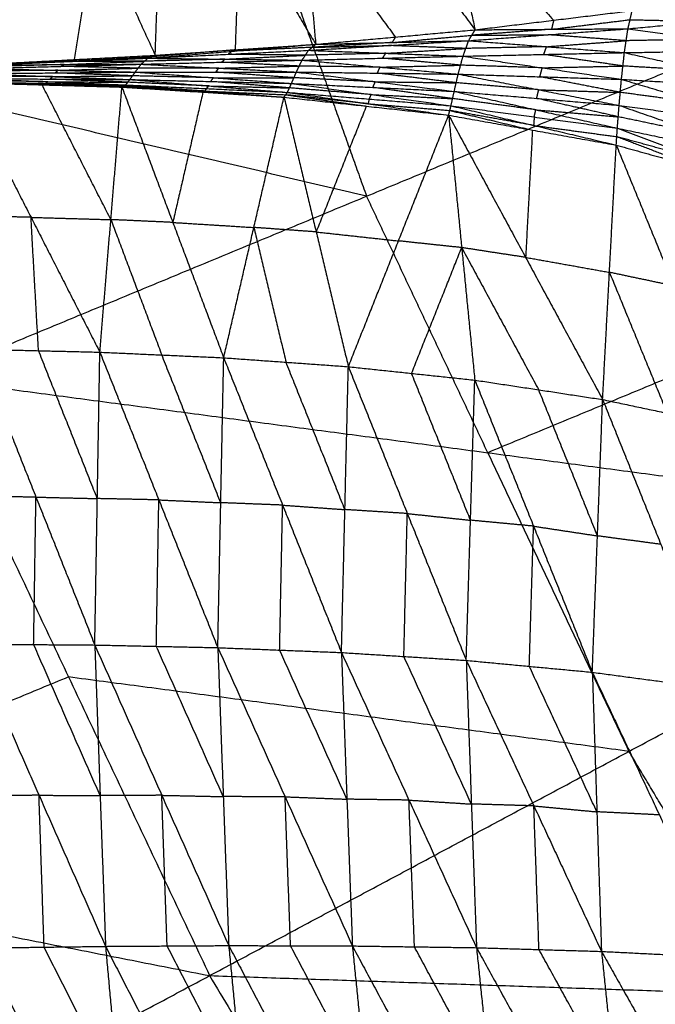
# Model space of a CAD drawing. Header units: millimetres. Extents: x -106 to 110, y -96 to 120.
# Tile 183 of 256: x -51.87 to -46.3, y -16.1 to -7.48. Entities that reach past the tile are written whole.
import ezdxf

# ---------------------------------------------------------------- set-up
doc = ezdxf.new("R2010")
doc.units = ezdxf.units.MM
doc.header["$MEASUREMENT"] = 0
doc.layers.add('Default', color=7, linetype='Continuous', true_color=0x000000)

msp = doc.modelspace()

# ---------------------------------------------------------------- linework, layer by layer
at = {"layer": 'Default'}
for points in [[(-48.366, -5.3279, -1.5758), (-48.1224, -6.4473, -0.7096), (-47.8788, -7.5666, 0.1566)], [(-49.481, -5.4048, -1.6026), (-49.3782, -6.5492, -0.7147), (-49.2754, -7.6936, 0.1733)], [(-49.481, -5.4048, -1.6026), (-48.6799, -6.4857, -0.723), (-47.8788, -7.5666, 0.1566)], [(-50.6821, -7.7902, 0.1929), (-50.6408, -6.6303, -0.7125), (-50.5996, -5.4705, -1.6179)], [(-50.5996, -5.4705, -1.6179), (-49.9375, -6.5821, -0.7223), (-49.2754, -7.6936, 0.1733)], [(-52.0958, -7.8646, 0.2165), (-51.907, -6.696, -0.703), (-51.7182, -5.5274, -1.6225)], [(-51.7182, -5.5274, -1.6225), (-51.2002, -6.6588, -0.7148), (-50.6821, -7.7902, 0.1929)], [(-49.8051, -6.2989, 3.9066), (-49.3176, -7.6616, 3.9066), (-48.83, -9.0242, 3.9066)], [(-48.1224, -6.4473, -0.7096), (-47.6565, -6.9649, -0.28), (-47.1905, -7.4826, 0.1496)], [(-49.3782, -6.5492, -0.7147), (-48.9776, -7.0897, -0.2749), (-48.5771, -7.6301, 0.165)], [(-49.9787, -7.7419, 0.1831), (-49.9581, -7.162, -0.2696), (-49.9375, -6.5821, -0.7223)], [(-51.389, -7.8274, 0.2047), (-51.2946, -7.2431, -0.255), (-51.2002, -6.6588, -0.7148)], [(-47.8788, -7.5666, 0.1566), (-47.1905, -7.4826, 0.1496), (-46.5022, -7.3986, 0.1426)], [(-46.5387, -7.5577, -0.0752), (-46.5204, -7.4781, 0.0337), (-46.5022, -7.3986, 0.1426)], [(-52.6801, -10.619, 3.952), (-48.83, -9.0242, 3.9066), (-44.9799, -7.4295, 3.8611)], [(-47.2087, -7.5621, 0.0407), (-46.8646, -7.5201, 0.0372), (-46.5204, -7.4781, 0.0337)], [(-47.1905, -7.4826, 0.1496), (-47.1996, -7.5224, 0.0952), (-47.2087, -7.5621, 0.0407)], [(-46.5387, -7.5577, -0.0752), (-45.8451, -7.4927, -0.1294), (-45.1516, -7.4277, -0.1836)], [(-46.5204, -7.4781, 0.0337), (-46.1828, -7.4854, -0.0479), (-45.8451, -7.4927, -0.1294)], [(-49.2754, -7.6936, 0.1733), (-48.5771, -7.6301, 0.165), (-47.8788, -7.5666, 0.1566)], [(-47.9352, -7.6621, 0.0165), (-47.2369, -7.6099, -0.0294), (-46.5387, -7.5577, -0.0752)], [(-47.9352, -7.6621, 0.0165), (-47.907, -7.6143, 0.0866), (-47.8788, -7.5666, 0.1566)], [(-47.2087, -7.5621, 0.0407), (-47.5579, -7.5882, 0.0636), (-47.907, -7.6143, 0.0866)], [(-47.8788, -7.5666, 0.1566), (-47.2087, -7.5621, 0.0407), (-46.5387, -7.5577, -0.0752)], [(-46.57, -7.7669, -0.2131), (-46.5543, -7.6623, -0.1442), (-46.5387, -7.5577, -0.0752)], [(-46.5387, -7.5577, -0.0752), (-45.8456, -7.6496, -0.2248), (-45.1526, -7.7415, -0.3744)], [(-49.3386, -7.7465, 0.0915), (-48.6369, -7.7043, 0.054), (-47.9352, -7.6621, 0.0165)], [(-49.2754, -7.6936, 0.1733), (-48.6053, -7.6779, 0.0949), (-47.9352, -7.6621, 0.0165)], [(-48.6053, -7.6779, 0.0949), (-48.2561, -7.6461, 0.0907), (-47.907, -7.6143, 0.0866)], [(-48.5771, -7.6301, 0.165), (-48.5912, -7.654, 0.1299), (-48.6053, -7.6779, 0.0949)], [(-47.9846, -7.7981, -0.0781), (-47.9599, -7.7301, -0.0308), (-47.9352, -7.6621, 0.0165)], [(-47.9352, -7.6621, 0.0165), (-47.2526, -7.7145, -0.0983), (-46.57, -7.7669, -0.2131)], [(-47.907, -7.6143, 0.0866), (-47.572, -7.6121, 0.0286), (-47.2369, -7.6099, -0.0294)], [(-47.2526, -7.7145, -0.0983), (-46.9034, -7.6884, -0.1212), (-46.5543, -7.6623, -0.1442)], [(-46.5543, -7.6623, -0.1442), (-46.8956, -7.6361, -0.0868), (-47.2369, -7.6099, -0.0294)], [(-45.8456, -7.6496, -0.2248), (-46.2, -7.6559, -0.1845), (-46.5543, -7.6623, -0.1442)], [(-50.7472, -7.8156, 0.1513), (-50.0113, -7.7546, 0.1623), (-49.2754, -7.6936, 0.1733)], [(-50.7472, -7.8156, 0.1513), (-50.0429, -7.7811, 0.1214), (-49.3386, -7.7465, 0.0915)], [(-49.9787, -7.7419, 0.1831), (-50.3467, -7.7724, 0.1776), (-50.7146, -7.8029, 0.1721)], [(-50.6821, -7.7902, 0.1929), (-49.9787, -7.7419, 0.1831), (-49.2754, -7.6936, 0.1733)], [(-50.0113, -7.7546, 0.1623), (-50.0271, -7.7679, 0.1419), (-50.0429, -7.7811, 0.1214)], [(-49.307, -7.7201, 0.1324), (-49.6591, -7.7373, 0.1473), (-50.0113, -7.7546, 0.1623)], [(-50.0113, -7.7546, 0.1623), (-49.995, -7.7483, 0.1727), (-49.9787, -7.7419, 0.1831)], [(-49.3953, -7.8326, 0.0298), (-49.3669, -7.7895, 0.0607), (-49.3386, -7.7465, 0.0915)], [(-49.3386, -7.7465, 0.0915), (-49.307, -7.7201, 0.1324), (-49.2754, -7.6936, 0.1733)], [(-49.3386, -7.7465, 0.0915), (-48.6616, -7.7723, 0.0067), (-47.9846, -7.7981, -0.0781)], [(-48.6053, -7.6779, 0.0949), (-48.9561, -7.699, 0.1136), (-49.307, -7.7201, 0.1324)], [(-49.307, -7.7201, 0.1324), (-48.9719, -7.7122, 0.0932), (-48.6369, -7.7043, 0.054)], [(-48.6616, -7.7723, 0.0067), (-48.3107, -7.7512, -0.012), (-47.9599, -7.7301, -0.0308)], [(-47.9599, -7.7301, -0.0308), (-48.2984, -7.7172, 0.0116), (-48.6369, -7.7043, 0.054)], [(-47.2526, -7.7145, -0.0983), (-47.6062, -7.7223, -0.0645), (-47.9599, -7.7301, -0.0308)], [(-47.2773, -7.7825, -0.1456), (-47.2649, -7.7485, -0.1219), (-47.2526, -7.7145, -0.0983)], [(-46.57, -7.7669, -0.2131), (-45.8613, -7.7542, -0.2938), (-45.1526, -7.7415, -0.3744)], [(-52.1572, -7.8741, 0.1991), (-51.4522, -7.8449, 0.1752), (-50.7472, -7.8156, 0.1513)], [(-51.4215, -7.8401, 0.1839), (-51.774, -7.8547, 0.1959), (-52.1265, -7.8693, 0.2078)], [(-52.1265, -7.8693, 0.2078), (-51.7893, -7.8571, 0.1915), (-51.4522, -7.8449, 0.1752)], [(-52.0958, -7.8646, 0.2165), (-51.389, -7.8274, 0.2047), (-50.6821, -7.7902, 0.1929)], [(-52.0958, -7.8646, 0.2165), (-51.4215, -7.8401, 0.1839), (-50.7472, -7.8156, 0.1513)], [(-51.4815, -7.8712, 0.1559), (-51.129, -7.8566, 0.144), (-50.7765, -7.842, 0.132)], [(-50.7765, -7.842, 0.132), (-51.1144, -7.8434, 0.1536), (-51.4522, -7.8449, 0.1752)], [(-51.4215, -7.8401, 0.1839), (-51.0681, -7.8215, 0.178), (-50.7146, -7.8029, 0.1721)], [(-51.389, -7.8274, 0.2047), (-51.4052, -7.8338, 0.1943), (-51.4215, -7.8401, 0.1839)], [(-50.8059, -7.8684, 0.1127), (-50.7765, -7.842, 0.132), (-50.7472, -7.8156, 0.1513)], [(-50.8059, -7.8684, 0.1127), (-50.1006, -7.8505, 0.0713), (-49.3953, -7.8326, 0.0298)], [(-50.0712, -7.8241, 0.0906), (-50.4239, -7.8331, 0.1113), (-50.7765, -7.842, 0.132)], [(-50.7472, -7.8156, 0.1513), (-50.7146, -7.8029, 0.1721), (-50.6821, -7.7902, 0.1929)], [(-50.7472, -7.8156, 0.1513), (-50.0712, -7.8241, 0.0906), (-49.3953, -7.8326, 0.0298)], [(-50.1006, -7.8505, 0.0713), (-50.0859, -7.8373, 0.0809), (-50.0712, -7.8241, 0.0906)], [(-50.0712, -7.8241, 0.0906), (-49.7191, -7.8068, 0.0756), (-49.3669, -7.7895, 0.0607)], [(-49.3669, -7.7895, 0.0607), (-49.7049, -7.7853, 0.0911), (-50.0429, -7.7811, 0.1214)], [(-49.445, -7.9369, 0.0174), (-49.4201, -7.8847, 0.0236), (-49.3953, -7.8326, 0.0298)], [(-49.3953, -7.8326, 0.0298), (-48.6899, -7.8154, -0.0241), (-47.9846, -7.7981, -0.0781)], [(-49.3953, -7.8326, 0.0298), (-48.711, -7.8938, -0.0346), (-48.0267, -7.9551, -0.0989)], [(-48.6616, -7.7723, 0.0067), (-49.0143, -7.7809, 0.0337), (-49.3669, -7.7895, 0.0607)], [(-48.6899, -7.8154, -0.0241), (-48.6758, -7.7938, -0.0087), (-48.6616, -7.7723, 0.0067)], [(-48.0057, -7.8766, -0.0885), (-48.3478, -7.846, -0.0563), (-48.6899, -7.8154, -0.0241)], [(-48.0267, -7.9551, -0.0989), (-48.0057, -7.8766, -0.0885), (-47.9846, -7.7981, -0.0781)], [(-47.9846, -7.7981, -0.0781), (-47.2773, -7.7825, -0.1456), (-46.57, -7.7669, -0.2131)], [(-47.9846, -7.7981, -0.0781), (-47.2902, -7.8995, -0.1616), (-46.5958, -8.0008, -0.2452)], [(-46.5829, -7.8839, -0.2291), (-46.9301, -7.8332, -0.1874), (-47.2773, -7.7825, -0.1456)], [(-46.5958, -8.0008, -0.2452), (-46.5829, -7.8839, -0.2291), (-46.57, -7.7669, -0.2131)], [(-46.57, -7.7669, -0.2131), (-45.8613, -7.9266, -0.3167), (-45.1526, -8.0863, -0.4204)], [(-48.83, -9.0242, 3.9066), (-51.2426, -8.459, 3.9293), (-53.6552, -7.8937, 3.952)], [(-51.5353, -7.9214, 0.1404), (-51.8864, -7.9249, 0.1568), (-52.2375, -7.9284, 0.1732)], [(-52.2128, -7.9056, 0.1749), (-51.5094, -7.887, 0.1438), (-50.8059, -7.8684, 0.1127)], [(-52.2128, -7.9056, 0.1749), (-51.5353, -7.9214, 0.1404), (-50.8579, -7.9372, 0.1059)], [(-51.4815, -7.8712, 0.1559), (-51.8333, -7.8805, 0.1714), (-52.185, -7.8898, 0.187)], [(-52.1572, -7.8741, 0.1991), (-51.4815, -7.8712, 0.1559), (-50.8059, -7.8684, 0.1127)], [(-51.56, -7.9442, 0.1387), (-51.5477, -7.9328, 0.1395), (-51.5353, -7.9214, 0.1404)], [(-51.5353, -7.9214, 0.1404), (-51.1836, -7.9121, 0.1249), (-50.8319, -7.9028, 0.1093)], [(-51.5094, -7.887, 0.1438), (-51.4955, -7.8791, 0.1499), (-51.4815, -7.8712, 0.1559)], [(-50.8319, -7.9028, 0.1093), (-51.1706, -7.8949, 0.1266), (-51.5094, -7.887, 0.1438)], [(-50.8579, -7.9372, 0.1059), (-50.8319, -7.9028, 0.1093), (-50.8059, -7.8684, 0.1127)], [(-50.1254, -7.9026, 0.0651), (-50.4787, -7.9027, 0.0872), (-50.8319, -7.9028, 0.1093)], [(-50.8059, -7.8684, 0.1127), (-50.1254, -7.9026, 0.0651), (-49.445, -7.9369, 0.0174)], [(-50.1514, -7.9371, 0.0617), (-50.1384, -7.9199, 0.0634), (-50.1254, -7.9026, 0.0651)], [(-50.1254, -7.9026, 0.0651), (-49.7728, -7.8937, 0.0444), (-49.4201, -7.8847, 0.0236)], [(-49.4201, -7.8847, 0.0236), (-49.7604, -7.8676, 0.0475), (-50.1006, -7.8505, 0.0713)], [(-48.711, -7.8938, -0.0346), (-49.0656, -7.8893, -0.0055), (-49.4201, -7.8847, 0.0236)], [(-48.7358, -7.946, -0.0408), (-48.7234, -7.9199, -0.0377), (-48.711, -7.8938, -0.0346)], [(-48.711, -7.8938, -0.0346), (-48.3583, -7.8852, -0.0615), (-48.0057, -7.8766, -0.0885)], [(-47.2902, -7.8995, -0.1616), (-47.6479, -7.888, -0.1251), (-48.0057, -7.8766, -0.0885)], [(-47.3112, -7.9779, -0.1721), (-47.3007, -7.9387, -0.1669), (-47.2902, -7.8995, -0.1616)], [(-47.2902, -7.8995, -0.1616), (-46.9365, -7.8917, -0.1954), (-46.5829, -7.8839, -0.2291)], [(-45.8613, -7.9266, -0.3167), (-46.2221, -7.9052, -0.2729), (-46.5829, -7.8839, -0.2291)], [(-51.6235, -8.0218, 0.1694), (-51.9737, -8.015, 0.1811), (-52.324, -8.0081, 0.1928)], [(-52.3054, -7.994, 0.1808), (-51.6235, -8.0218, 0.1694), (-50.9416, -8.0496, 0.1579)], [(-52.3054, -7.994, 0.1808), (-51.6042, -7.9982, 0.1503), (-50.903, -8.0024, 0.1198)], [(-51.5826, -7.9768, 0.1456), (-51.9332, -7.9747, 0.1608), (-52.2838, -7.9726, 0.1761)], [(-52.2622, -7.9511, 0.1714), (-51.56, -7.9442, 0.1387), (-50.8579, -7.9372, 0.1059)], [(-52.2622, -7.9511, 0.1714), (-51.5826, -7.9768, 0.1456), (-50.903, -8.0024, 0.1198)], [(-51.6042, -7.9982, 0.1503), (-51.5934, -7.9875, 0.1479), (-51.5826, -7.9768, 0.1456)], [(-50.9223, -8.026, 0.1389), (-51.2633, -8.0121, 0.1446), (-51.6042, -7.9982, 0.1503)], [(-51.5826, -7.9768, 0.1456), (-51.2315, -7.9733, 0.1292), (-50.8805, -7.9698, 0.1129)], [(-50.8805, -7.9698, 0.1129), (-51.2202, -7.957, 0.1258), (-51.56, -7.9442, 0.1387)], [(-50.9416, -8.0496, 0.1579), (-50.9223, -8.026, 0.1389), (-50.903, -8.0024, 0.1198)], [(-50.903, -8.0024, 0.1198), (-50.8805, -7.9698, 0.1129), (-50.8579, -7.9372, 0.1059)], [(-50.903, -8.0024, 0.1198), (-50.2134, -8.0585, 0.1096), (-49.5238, -8.1145, 0.0993)], [(-50.903, -8.0024, 0.1198), (-50.1954, -8.0195, 0.0791), (-49.4878, -8.0365, 0.0385)], [(-50.1728, -7.9869, 0.0722), (-50.5266, -7.9783, 0.0925), (-50.8805, -7.9698, 0.1129)], [(-50.8579, -7.9372, 0.1059), (-50.1514, -7.9371, 0.0617), (-49.445, -7.9369, 0.0174)], [(-50.8579, -7.9372, 0.1059), (-50.1728, -7.9869, 0.0722), (-49.4878, -8.0365, 0.0385)], [(-50.1954, -8.0195, 0.0791), (-50.1841, -8.0032, 0.0757), (-50.1728, -7.9869, 0.0722)], [(-49.5058, -8.0755, 0.0689), (-49.8506, -8.0475, 0.074), (-50.1954, -8.0195, 0.0791)], [(-50.1728, -7.9869, 0.0722), (-49.8196, -7.9868, 0.0501), (-49.4664, -7.9867, 0.0279)], [(-49.4664, -7.9867, 0.0279), (-49.8089, -7.9619, 0.0448), (-50.1514, -7.9371, 0.0617)], [(-49.4878, -8.0365, 0.0385), (-49.4664, -7.9867, 0.0279), (-49.445, -7.9369, 0.0174)], [(-48.7533, -8.0216, -0.0251), (-49.1099, -8.0041, 0.0014), (-49.4664, -7.9867, 0.0279)], [(-49.445, -7.9369, 0.0174), (-48.7533, -8.0216, -0.0251), (-48.0617, -8.1063, -0.0676)], [(-49.445, -7.9369, 0.0174), (-48.7358, -7.946, -0.0408), (-48.0267, -7.9551, -0.0989)], [(-48.0442, -8.0307, -0.0833), (-48.39, -7.9883, -0.062), (-48.7358, -7.946, -0.0408)], [(-48.0617, -8.1063, -0.0676), (-48.0442, -8.0307, -0.0833), (-48.0267, -7.9551, -0.0989)], [(-48.0267, -7.9551, -0.0989), (-47.3215, -8.092, -0.1496), (-46.6163, -8.2289, -0.2002)], [(-48.0267, -7.9551, -0.0989), (-47.3112, -7.9779, -0.1721), (-46.5958, -8.0008, -0.2452)], [(-46.606, -8.1148, -0.2227), (-46.9586, -8.0464, -0.1974), (-47.3112, -7.9779, -0.1721)], [(-46.6163, -8.2289, -0.2002), (-46.606, -8.1148, -0.2227), (-46.5958, -8.0008, -0.2452)], [(-46.5958, -8.0008, -0.2452), (-45.8742, -8.0436, -0.3328), (-45.1526, -8.0863, -0.4204)], [(-46.5958, -8.0008, -0.2452), (-45.8739, -8.214, -0.3019), (-45.152, -8.4272, -0.3586)], [(-52.3741, -8.0283, 0.2219), (-51.7708, -9.2094, -0.7091), (-51.1674, -10.3906, -1.6401)], [(-52.3741, -8.0283, 0.2219), (-51.6741, -8.0484, 0.21), (-50.974, -8.0685, 0.1981)], [(-52.3583, -8.0253, 0.2133), (-52.0162, -8.0368, 0.2117), (-51.6741, -8.0484, 0.21)], [(-51.6583, -8.0454, 0.2015), (-52.0083, -8.0353, 0.2074), (-52.3583, -8.0253, 0.2133)], [(-52.3425, -8.0222, 0.2048), (-51.6583, -8.0454, 0.2015), (-50.974, -8.0685, 0.1981)], [(-52.3425, -8.0222, 0.2048), (-51.6421, -8.0359, 0.1814), (-50.9416, -8.0496, 0.1579)], [(-51.0707, -9.2295, -0.721), (-51.3724, -8.639, -0.2555), (-51.6741, -8.0484, 0.21)], [(-51.6421, -8.0359, 0.1814), (-51.6502, -8.0406, 0.1914), (-51.6583, -8.0454, 0.2015)], [(-51.6583, -8.0454, 0.2015), (-51.3081, -8.0522, 0.1897), (-50.9578, -8.0591, 0.178)], [(-51.6421, -8.0359, 0.1814), (-51.6328, -8.0289, 0.1754), (-51.6235, -8.0218, 0.1694)], [(-51.6235, -8.0218, 0.1694), (-51.2729, -8.0239, 0.1541), (-50.9223, -8.026, 0.1389)], [(-51.1674, -10.3906, -1.6401), (-51.0707, -9.2295, -0.721), (-50.974, -8.0685, 0.1981)], [(-50.974, -8.0685, 0.1981), (-50.9578, -8.0591, 0.178), (-50.9416, -8.0496, 0.1579)], [(-50.974, -8.0685, 0.1981), (-50.5279, -9.2541, -0.7137), (-50.0818, -10.4396, -1.6255)], [(-50.974, -8.0685, 0.1981), (-50.2638, -8.1127, 0.1882), (-49.5535, -8.1569, 0.1782)], [(-50.9578, -8.0591, 0.178), (-50.6108, -8.0859, 0.1831), (-50.2638, -8.1127, 0.1882)], [(-50.2476, -8.1033, 0.1681), (-50.6027, -8.0812, 0.1731), (-50.9578, -8.0591, 0.178)], [(-50.9416, -8.0496, 0.1579), (-50.2476, -8.1033, 0.1681), (-49.5535, -8.1569, 0.1782)], [(-50.9416, -8.0496, 0.1579), (-50.2327, -8.0821, 0.1286), (-49.5238, -8.1145, 0.0993)], [(-50.2134, -8.0585, 0.1096), (-50.5679, -8.0422, 0.1242), (-50.9223, -8.026, 0.1389)], [(-50.2327, -8.0821, 0.1286), (-50.2401, -8.0927, 0.1484), (-50.2476, -8.1033, 0.1681)], [(-50.2476, -8.1033, 0.1681), (-49.8931, -8.1195, 0.1534), (-49.5387, -8.1357, 0.1388)], [(-50.2327, -8.0821, 0.1286), (-50.2231, -8.0703, 0.1191), (-50.2134, -8.0585, 0.1096)], [(-50.2134, -8.0585, 0.1096), (-49.8596, -8.067, 0.0892), (-49.5058, -8.0755, 0.0689)], [(-49.5238, -8.1145, 0.0993), (-49.5058, -8.0755, 0.0689), (-49.4878, -8.0365, 0.0385)], [(-48.7887, -8.1343, 0.0322), (-49.1473, -8.1049, 0.0505), (-49.5058, -8.0755, 0.0689)], [(-49.4878, -8.0365, 0.0385), (-48.7887, -8.1343, 0.0322), (-48.0897, -8.2322, 0.0259)], [(-49.4878, -8.0365, 0.0385), (-48.7748, -8.0714, -0.0146), (-48.0617, -8.1063, -0.0676)], [(-48.7748, -8.0714, -0.0146), (-48.7641, -8.0465, -0.0198), (-48.7533, -8.0216, -0.0251)], [(-48.0757, -8.1692, -0.0209), (-48.4252, -8.1203, -0.0177), (-48.7748, -8.0714, -0.0146)], [(-48.7533, -8.0216, -0.0251), (-48.3988, -8.0261, -0.0542), (-48.0442, -8.0307, -0.0833)], [(-48.0897, -8.2322, 0.0259), (-48.0757, -8.1692, -0.0209), (-48.0617, -8.1063, -0.0676)], [(-48.0617, -8.1063, -0.0676), (-47.3466, -8.2674, -0.0657), (-46.6316, -8.4286, -0.0637)], [(-48.0617, -8.1063, -0.0676), (-47.339, -8.1676, -0.1339), (-46.6163, -8.2289, -0.2002)], [(-47.3215, -8.092, -0.1496), (-47.6829, -8.0613, -0.1164), (-48.0442, -8.0307, -0.0833)], [(-47.339, -8.1676, -0.1339), (-47.3303, -8.1298, -0.1417), (-47.3215, -8.092, -0.1496)], [(-47.3215, -8.092, -0.1496), (-46.9638, -8.1034, -0.1861), (-46.606, -8.1148, -0.2227)], [(-50.2638, -8.1127, 0.1882), (-50.3959, -8.6834, -0.2628), (-50.5279, -9.2541, -0.7137)], [(-50.0818, -10.4396, -1.6255), (-49.8177, -9.2983, -0.7237), (-49.5535, -8.1569, 0.1782)], [(-49.5535, -8.1569, 0.1782), (-49.5387, -8.1357, 0.1388), (-49.5238, -8.1145, 0.0993)], [(-49.5535, -8.1569, 0.1782), (-49.2715, -9.3372, -0.7103), (-48.9895, -10.5176, -1.5988)], [(-49.5535, -8.1569, 0.1782), (-48.8321, -8.2357, 0.1699), (-48.1108, -8.3145, 0.1615)], [(-49.5387, -8.1357, 0.1388), (-49.1854, -8.1857, 0.1543), (-48.8321, -8.2357, 0.1699)], [(-48.8173, -8.2145, 0.1304), (-49.178, -8.1751, 0.1346), (-49.5387, -8.1357, 0.1388)], [(-49.5238, -8.1145, 0.0993), (-48.8173, -8.2145, 0.1304), (-48.1108, -8.3145, 0.1615)], [(-49.5238, -8.1145, 0.0993), (-48.8067, -8.1733, 0.0626), (-48.0897, -8.2322, 0.0259)], [(-48.8067, -8.1733, 0.0626), (-48.812, -8.1939, 0.0965), (-48.8173, -8.2145, 0.1304)], [(-48.8067, -8.1733, 0.0626), (-48.7977, -8.1538, 0.0474), (-48.7887, -8.1343, 0.0322)], [(-48.7887, -8.1343, 0.0322), (-48.4322, -8.1518, 0.0057), (-48.0757, -8.1692, -0.0209)], [(-47.3466, -8.2674, -0.0657), (-47.7112, -8.2183, -0.0433), (-48.0757, -8.1692, -0.0209)], [(-46.6239, -8.3287, -0.132), (-46.9815, -8.2482, -0.1329), (-47.339, -8.1676, -0.1339)], [(-45.8739, -8.214, -0.3019), (-46.24, -8.1644, -0.2623), (-46.606, -8.1148, -0.2227)], [(-48.8321, -8.2357, 0.1699), (-49.0518, -8.7865, -0.2702), (-49.2715, -9.3372, -0.7103)], [(-48.8173, -8.2145, 0.1304), (-48.4588, -8.2439, 0.1121), (-48.1002, -8.2733, 0.0937)], [(-48.1108, -8.3145, 0.1615), (-48.1002, -8.2733, 0.0937), (-48.0897, -8.2322, 0.0259)], [(-48.1002, -8.2733, 0.0937), (-47.7382, -8.3594, 0.1241), (-47.3763, -8.4455, 0.1545)], [(-47.3657, -8.4043, 0.0867), (-47.733, -8.3388, 0.0902), (-48.1002, -8.2733, 0.0937)], [(-48.0897, -8.2322, 0.0259), (-47.3657, -8.4043, 0.0867), (-46.6417, -8.5765, 0.1475)], [(-48.0897, -8.2322, 0.0259), (-47.3606, -8.3304, -0.0189), (-46.6316, -8.4286, -0.0637)], [(-47.3606, -8.3304, -0.0189), (-47.3536, -8.2989, -0.0423), (-47.3466, -8.2674, -0.0657)], [(-47.3466, -8.2674, -0.0657), (-46.9853, -8.2981, -0.0988), (-46.6239, -8.3287, -0.132)], [(-46.6316, -8.4286, -0.0637), (-46.6239, -8.3287, -0.132), (-46.6163, -8.2289, -0.2002)], [(-46.6163, -8.2289, -0.2002), (-45.8841, -8.328, -0.2794), (-45.152, -8.4272, -0.3586)], [(-46.6163, -8.2289, -0.2002), (-45.8834, -8.4837, -0.1848), (-45.1504, -8.7385, -0.1693)], [(-48.9895, -10.5176, -1.5988), (-48.5502, -9.416, -0.7187), (-48.1108, -8.3145, 0.1615)], [(-48.1108, -8.3145, 0.1615), (-47.9962, -9.4748, -0.6992), (-47.8815, -10.6352, -1.5599)], [(-48.1108, -8.3145, 0.1615), (-47.4359, -9.56, -0.6737), (-46.7609, -10.8055, -1.509)], [(-48.1108, -8.3145, 0.1615), (-47.3763, -8.4455, 0.1545), (-46.6417, -8.5765, 0.1475)], [(-47.3606, -8.3304, -0.0189), (-47.3631, -8.3674, 0.0339), (-47.3657, -8.4043, 0.0867)], [(-45.8834, -8.4837, -0.1848), (-46.2537, -8.4062, -0.1584), (-46.6239, -8.3287, -0.132)], [(-47.3763, -8.4455, 0.1545), (-47.4061, -9.0027, -0.2596), (-47.4359, -9.56, -0.6737)], [(-47.3657, -8.4043, 0.0867), (-47.0012, -8.4534, 0.0643), (-46.6366, -8.5026, 0.0419)], [(-46.6417, -8.5765, 0.1475), (-46.6366, -8.5026, 0.0419), (-46.6316, -8.4286, -0.0637)], [(-46.6316, -8.4286, -0.0637), (-45.891, -8.5836, -0.1165), (-45.1504, -8.7385, -0.1693)], [(-46.6316, -8.4286, -0.0637), (-45.8898, -8.7096, 0.036), (-45.1481, -8.9905, 0.1357)], [(-46.6366, -8.5026, 0.0419), (-46.2658, -8.643, 0.0917), (-45.8949, -8.7835, 0.1416)], [(-45.8898, -8.7096, 0.036), (-46.2632, -8.6061, 0.0389), (-46.6366, -8.5026, 0.0419)], [(-46.7609, -10.8055, -1.509), (-46.7013, -9.691, -0.6808), (-46.6417, -8.5765, 0.1475)], [(-46.6417, -8.5765, 0.1475), (-46.1358, -9.8108, -0.6497), (-45.6299, -11.0452, -1.4469)], [(-46.6417, -8.5765, 0.1475), (-45.8949, -8.7835, 0.1416), (-45.1481, -8.9905, 0.1357)], [(-47.7673, -11.2711, 3.9066), (-48.2987, -10.1477, 3.9066), (-48.83, -9.0242, 3.9066)], [(-51.7708, -9.2094, -0.7091), (-52.0396, -9.2029, -0.7099), (-52.3084, -9.1964, -0.7107)], [(-51.705, -10.3775, -1.6417), (-51.7379, -9.7935, -1.1754), (-51.7708, -9.2094, -0.7091)], [(-51.7708, -9.2094, -0.7091), (-51.4208, -9.2195, -0.715), (-51.0707, -9.2295, -0.721)], [(-51.0707, -9.2295, -0.721), (-50.8477, -9.8223, -1.1769), (-50.6246, -10.4151, -1.6328)], [(-50.5279, -9.2541, -0.7137), (-50.7993, -9.2418, -0.7173), (-51.0707, -9.2295, -0.721)], [(-50.5279, -9.2541, -0.7137), (-50.1728, -9.2762, -0.7187), (-49.8177, -9.2983, -0.7237)], [(-49.8177, -9.2983, -0.7237), (-49.6767, -9.8884, -1.1679), (-49.5357, -10.4786, -1.6122)], [(-49.2715, -9.3372, -0.7103), (-49.5446, -9.3178, -0.717), (-49.8177, -9.2983, -0.7237)], [(-49.2715, -9.3372, -0.7103), (-48.9108, -9.3766, -0.7145), (-48.5502, -9.416, -0.7187)], [(-47.9962, -9.4748, -0.6992), (-48.2732, -9.4454, -0.7089), (-48.5502, -9.416, -0.7187)], [(-48.4355, -10.5764, -1.5794), (-48.2158, -10.0256, -1.1393), (-47.9962, -9.4748, -0.6992)], [(-47.9962, -9.4748, -0.6992), (-47.6587, -10.0976, -1.1168), (-47.3212, -10.7203, -1.5344)], [(-47.4359, -9.56, -0.6737), (-47.716, -9.5174, -0.6865), (-47.9962, -9.4748, -0.6992)], [(-47.4359, -9.56, -0.6737), (-47.0686, -9.6255, -0.6773), (-46.7013, -9.691, -0.6808)], [(-43.9172, -9.6764, 3.8611), (-45.8423, -10.4737, 3.8838), (-47.7673, -11.2711, 3.9066)], [(-46.7013, -9.691, -0.6808), (-46.4484, -10.3082, -1.0794), (-46.1954, -10.9253, -1.478)], [(-46.1358, -9.8108, -0.6497), (-46.4186, -9.7509, -0.6653), (-46.7013, -9.691, -0.6808)], [(-52.2427, -10.3645, -1.6433), (-51.7272, -11.6601, -2.129), (-51.2117, -12.9558, -2.6147)], [(-52.2427, -10.3645, -1.6433), (-51.705, -10.3775, -1.6417), (-51.1674, -10.3906, -1.6401)], [(-51.1895, -11.6732, -2.1274), (-51.4473, -11.0254, -1.8846), (-51.705, -10.3775, -1.6417)], [(-51.2117, -12.9558, -2.6147), (-51.1895, -11.6732, -2.1274), (-51.1674, -10.3906, -1.6401)], [(-51.1674, -10.3906, -1.6401), (-50.6505, -11.6848, -2.1152), (-50.1335, -12.979, -2.5902)], [(-51.1674, -10.3906, -1.6401), (-50.6246, -10.4151, -1.6328), (-50.0818, -10.4396, -1.6255)], [(-50.1077, -11.7093, -2.1079), (-50.3661, -11.0622, -1.8704), (-50.6246, -10.4151, -1.6328)], [(-50.1335, -12.979, -2.5902), (-50.1077, -11.7093, -2.1079), (-50.0818, -10.4396, -1.6255)], [(-50.0818, -10.4396, -1.6255), (-49.5658, -11.7307, -2.0867), (-49.0498, -13.0217, -2.5478)], [(-50.0818, -10.4396, -1.6255), (-49.5357, -10.4786, -1.6122), (-48.9895, -10.5176, -1.5988)], [(-49.0196, -11.7696, -2.0733), (-49.2777, -11.1241, -1.8428), (-49.5357, -10.4786, -1.6122)], [(-49.0498, -13.0217, -2.5478), (-49.0196, -11.7696, -2.0733), (-48.9895, -10.5176, -1.5988)], [(-48.9895, -10.5176, -1.5988), (-48.4728, -11.8041, -2.0429), (-47.9561, -13.0906, -2.4869)], [(-48.9895, -10.5176, -1.5988), (-48.4355, -10.5764, -1.5794), (-47.8815, -10.6352, -1.5599)], [(-47.9188, -11.8629, -2.0234), (-48.1772, -11.2196, -1.8014), (-48.4355, -10.5764, -1.5794)], [(-52.6801, -10.619, 3.952), (-51.4425, -13.2356, 3.952), (-50.205, -15.8521, 3.952)], [(-52.6801, -10.619, 3.952), (-47.7673, -11.2711, 3.9066), (-42.8545, -11.9232, 3.8611)], [(-47.9561, -13.0906, -2.4869), (-47.9188, -11.8629, -2.0234), (-47.8815, -10.6352, -1.5599)], [(-47.8815, -10.6352, -1.5599), (-47.3664, -11.9148, -1.9839), (-46.8513, -13.1943, -2.408)], [(-47.8815, -10.6352, -1.5599), (-47.3212, -10.7203, -1.5344), (-46.7609, -10.8055, -1.509)], [(-46.8061, -11.9999, -1.9585), (-47.0637, -11.3601, -1.7465), (-47.3212, -10.7203, -1.5344)], [(-46.8513, -13.1943, -2.408), (-46.8061, -11.9999, -1.9585), (-46.7609, -10.8055, -1.509)], [(-46.7609, -10.8055, -1.509), (-46.2508, -12.0744, -1.9105), (-45.7407, -13.3433, -2.3121)], [(-46.7609, -10.8055, -1.509), (-46.1954, -10.9253, -1.478), (-45.6299, -11.0452, -1.4469)], [(-47.7673, -11.2711, 3.9066), (-47.1485, -12.5794, 3.9066), (-46.5298, -13.8877, 3.9066)], [(-51.7272, -11.6601, -2.129), (-51.9951, -11.6582, -2.131), (-52.263, -11.6563, -2.133)], [(-51.7475, -12.952, -2.6187), (-51.7374, -12.3061, -2.3739), (-51.7272, -11.6601, -2.129)], [(-51.7272, -11.6601, -2.129), (-51.4584, -11.6667, -2.1282), (-51.1895, -11.6732, -2.1274)], [(-50.6505, -11.6848, -2.1152), (-50.92, -11.679, -2.1213), (-51.1895, -11.6732, -2.1274)], [(-50.6726, -12.9674, -2.6025), (-50.6615, -12.3261, -2.3588), (-50.6505, -11.6848, -2.1152)], [(-50.6505, -11.6848, -2.1152), (-50.3791, -11.697, -2.1115), (-50.1077, -11.7093, -2.1079)], [(-49.5658, -11.7307, -2.0867), (-49.8367, -11.72, -2.0973), (-50.1077, -11.7093, -2.1079)], [(-49.5916, -13.0003, -2.569), (-49.5787, -12.3655, -2.3278), (-49.5658, -11.7307, -2.0867)], [(-49.5658, -11.7307, -2.0867), (-49.2927, -11.7502, -2.08), (-49.0196, -11.7696, -2.0733)], [(-48.4728, -11.8041, -2.0429), (-48.7462, -11.7869, -2.0581), (-49.0196, -11.7696, -2.0733)], [(-48.5029, -13.0562, -2.5173), (-48.4879, -12.4301, -2.2801), (-48.4728, -11.8041, -2.0429)], [(-48.4728, -11.8041, -2.0429), (-48.1958, -11.8335, -2.0331), (-47.9188, -11.8629, -2.0234)], [(-47.3664, -11.9148, -1.9839), (-47.6426, -11.8888, -2.0037), (-47.9188, -11.8629, -2.0234)], [(-50.205, -15.8521, 3.952), (-46.5298, -13.8877, 3.9066), (-42.8545, -11.9232, 3.8611)], [(-47.4037, -13.1425, -2.4474), (-47.3851, -12.5286, -2.2157), (-47.3664, -11.9148, -1.9839)], [(-47.3664, -11.9148, -1.9839), (-47.0863, -11.9573, -1.9712), (-46.8061, -11.9999, -1.9585)], [(-46.2508, -12.0744, -1.9105), (-46.5285, -12.0372, -1.9345), (-46.8061, -11.9999, -1.9585)], [(-52.2834, -12.9482, -2.6228), (-51.7475, -12.952, -2.6187), (-51.2117, -12.9558, -2.6147)], [(-52.2834, -12.9482, -2.6228), (-51.7006, -14.2719, -2.7274), (-51.1178, -15.5955, -2.832)], [(-51.1647, -14.2756, -2.7234), (-51.4561, -13.6138, -2.6711), (-51.7475, -12.952, -2.6187)], [(-51.2117, -12.9558, -2.6147), (-51.1647, -14.2756, -2.7234), (-51.1178, -15.5955, -2.832)], [(-51.2117, -12.9558, -2.6147), (-50.6726, -12.9674, -2.6025), (-50.1335, -12.979, -2.5902)], [(-51.2117, -12.9558, -2.6147), (-50.6248, -14.2724, -2.7126), (-50.0378, -15.5889, -2.8104)], [(-50.0857, -14.2839, -2.7003), (-50.3791, -13.6257, -2.6514), (-50.6726, -12.9674, -2.6025)], [(-50.1335, -12.979, -2.5902), (-50.0857, -14.2839, -2.7003), (-50.0378, -15.5889, -2.8104)], [(-50.1335, -12.979, -2.5902), (-49.5916, -13.0003, -2.569), (-49.0498, -13.0217, -2.5478)], [(-50.1335, -12.979, -2.5902), (-49.5439, -14.2855, -2.6795), (-48.9543, -15.5919, -2.7688)], [(-49.0021, -14.3068, -2.6583), (-49.2969, -13.6536, -2.6137), (-49.5916, -13.0003, -2.569)], [(-49.0498, -13.0217, -2.5478), (-49.0021, -14.3068, -2.6583), (-48.9543, -15.5919, -2.7688)], [(-49.0498, -13.0217, -2.5478), (-48.5029, -13.0562, -2.5173), (-47.9561, -13.0906, -2.4869)], [(-49.0498, -13.0217, -2.5478), (-48.4581, -14.3145, -2.6273), (-47.8663, -15.6073, -2.7068)], [(-47.9112, -14.349, -2.5968), (-48.2071, -13.7026, -2.5571), (-48.5029, -13.0562, -2.5173)], [(-47.9561, -13.0906, -2.4869), (-47.9112, -14.349, -2.5968), (-47.8663, -15.6073, -2.7068)], [(-47.9561, -13.0906, -2.4869), (-47.4037, -13.1425, -2.4474), (-46.8513, -13.1943, -2.408)], [(-47.9561, -13.0906, -2.4869), (-47.3636, -14.3652, -2.5558), (-46.7712, -15.6398, -2.6246)], [(-46.8113, -14.4171, -2.5163), (-47.1075, -13.7798, -2.4819), (-47.4037, -13.1425, -2.4474)], [(-46.8513, -13.1943, -2.408), (-46.8113, -14.4171, -2.5163), (-46.7712, -15.6398, -2.6246)], [(-46.8513, -13.1943, -2.408), (-46.296, -13.2688, -2.36), (-45.7407, -13.3433, -2.3121)], [(-46.8513, -13.1943, -2.408), (-46.2633, -14.4442, -2.4657), (-45.6752, -15.6941, -2.5235)], [(-51.4425, -13.2356, 3.952), (-53.3825, -14.0391, 4.011), (-55.3225, -14.8427, 4.07)], [(-46.5298, -13.8877, 3.9066), (-48.9861, -13.5616, 3.9293), (-51.4425, -13.2356, 3.952)], [(-60.4401, -13.8333, 4.1879), (-55.3225, -14.8427, 4.07), (-50.205, -15.8521, 3.952)], [(-45.2519, -16.0196, 3.9066), (-45.8909, -14.9536, 3.9066), (-46.5298, -13.8877, 3.9066)], [(-51.7006, -14.2719, -2.7274), (-51.9697, -14.2754, -2.7283), (-52.2389, -14.279, -2.7291)], [(-51.6561, -15.6026, -2.8338), (-51.6783, -14.9372, -2.7806), (-51.7006, -14.2719, -2.7274)], [(-51.7006, -14.2719, -2.7274), (-51.4327, -14.2737, -2.7254), (-51.1647, -14.2756, -2.7234)], [(-50.6248, -14.2724, -2.7126), (-50.8947, -14.274, -2.718), (-51.1647, -14.2756, -2.7234)], [(-50.5778, -15.5922, -2.8212), (-50.6013, -14.9323, -2.7669), (-50.6248, -14.2724, -2.7126)], [(-50.6248, -14.2724, -2.7126), (-50.3552, -14.2781, -2.7064), (-50.0857, -14.2839, -2.7003)], [(-49.5439, -14.2855, -2.6795), (-49.8148, -14.2847, -2.6899), (-50.0857, -14.2839, -2.7003)], [(-49.4961, -15.5904, -2.7896), (-49.52, -14.9379, -2.7346), (-49.5439, -14.2855, -2.6795)], [(-49.5439, -14.2855, -2.6795), (-49.273, -14.2961, -2.6689), (-49.0021, -14.3068, -2.6583)], [(-48.4581, -14.3145, -2.6273), (-48.7301, -14.3107, -2.6428), (-49.0021, -14.3068, -2.6583)], [(-48.4103, -15.5996, -2.7378), (-48.4342, -14.9571, -2.6826), (-48.4581, -14.3145, -2.6273)], [(-48.4581, -14.3145, -2.6273), (-48.1846, -14.3317, -2.6121), (-47.9112, -14.349, -2.5968)], [(-47.3636, -14.3652, -2.5558), (-47.6374, -14.3571, -2.5763), (-47.9112, -14.349, -2.5968)], [(-47.3187, -15.6236, -2.6657), (-47.3412, -14.9944, -2.6107), (-47.3636, -14.3652, -2.5558)], [(-47.3636, -14.3652, -2.5558), (-47.0874, -14.3911, -2.536), (-46.8113, -14.4171, -2.5163)], [(-46.2633, -14.4442, -2.4657), (-46.5373, -14.4306, -2.491), (-46.8113, -14.4171, -2.5163)], [(-52.1943, -15.6098, -2.8355), (-51.6561, -15.6026, -2.8338), (-51.1178, -15.5955, -2.832)], [(-52.1943, -15.6098, -2.8355), (-51.5374, -16.9086, -2.6656), (-50.8805, -18.2074, -2.4957)], [(-50.9992, -16.9014, -2.6639), (-51.3276, -16.252, -2.7488), (-51.6561, -15.6026, -2.8338)], [(-51.1178, -15.5955, -2.832), (-50.5778, -15.5922, -2.8212), (-50.0378, -15.5889, -2.8104)], [(-51.1178, -15.5955, -2.832), (-50.9992, -16.9014, -2.6639), (-50.8805, -18.2074, -2.4957)], [(-51.1178, -15.5955, -2.832), (-50.454, -16.8829, -2.6562), (-49.7902, -18.1704, -2.4803)], [(-49.914, -16.8796, -2.6453), (-50.2459, -16.2359, -2.7333), (-50.5778, -15.5922, -2.8212)], [(-50.0378, -15.5889, -2.8104), (-49.914, -16.8796, -2.6453), (-49.7902, -18.1704, -2.4803)], [(-50.0378, -15.5889, -2.8104), (-49.4961, -15.5904, -2.7896), (-48.9543, -15.5919, -2.7688)], [(-50.0378, -15.5889, -2.8104), (-49.3686, -16.8608, -2.6284), (-48.6993, -18.1326, -2.4465)], [(-48.8268, -16.8623, -2.6077), (-49.1615, -16.2264, -2.6986), (-49.4961, -15.5904, -2.7896)], [(-48.9543, -15.5919, -2.7688), (-48.8268, -16.8623, -2.6077), (-48.6993, -18.1326, -2.4465)], [(-48.9543, -15.5919, -2.7688), (-48.4103, -15.5996, -2.7378), (-47.8663, -15.6073, -2.7068)], [(-48.9543, -15.5919, -2.7688), (-48.2817, -16.8427, -2.5813), (-47.6091, -18.0935, -2.3937)], [(-47.7377, -16.8504, -2.5502), (-48.074, -16.225, -2.644), (-48.4103, -15.5996, -2.7378)], [(-47.8663, -15.6073, -2.7068), (-47.7377, -16.8504, -2.5502), (-47.6091, -18.0935, -2.3937)], [(-47.8663, -15.6073, -2.7068), (-47.3187, -15.6236, -2.6657), (-46.7712, -15.6398, -2.6246)], [(-47.8663, -15.6073, -2.7068), (-47.1922, -16.8307, -2.5146), (-46.5181, -18.0541, -2.3223)], [(-46.6446, -16.847, -2.4735), (-46.9817, -16.2353, -2.5696), (-47.3187, -15.6236, -2.6657)], [(-46.7712, -15.6398, -2.6246), (-46.6446, -16.847, -2.4735), (-46.5181, -18.0541, -2.3223)], [(-46.7712, -15.6398, -2.6246), (-46.2232, -15.667, -2.5741), (-45.6752, -15.6941, -2.5235)], [(-46.7712, -15.6398, -2.6246), (-46.1016, -16.8269, -2.4292), (-45.4321, -18.014, -2.2337)], [(-57.6126, -19.8116, 4.1879), (-53.9088, -17.8319, 4.07), (-50.205, -15.8521, 3.952)], [(-50.205, -15.8521, 3.952), (-48.7169, -18.3348, 3.952), (-47.2289, -20.8175, 3.952)], [(-50.205, -15.8521, 3.952), (-45.2519, -16.0196, 3.9066), (-40.2989, -16.187, 3.8611)]]:
    msp.add_open_spline(points, degree=2, dxfattribs=at)

doc.saveas('drawing.dxf')
